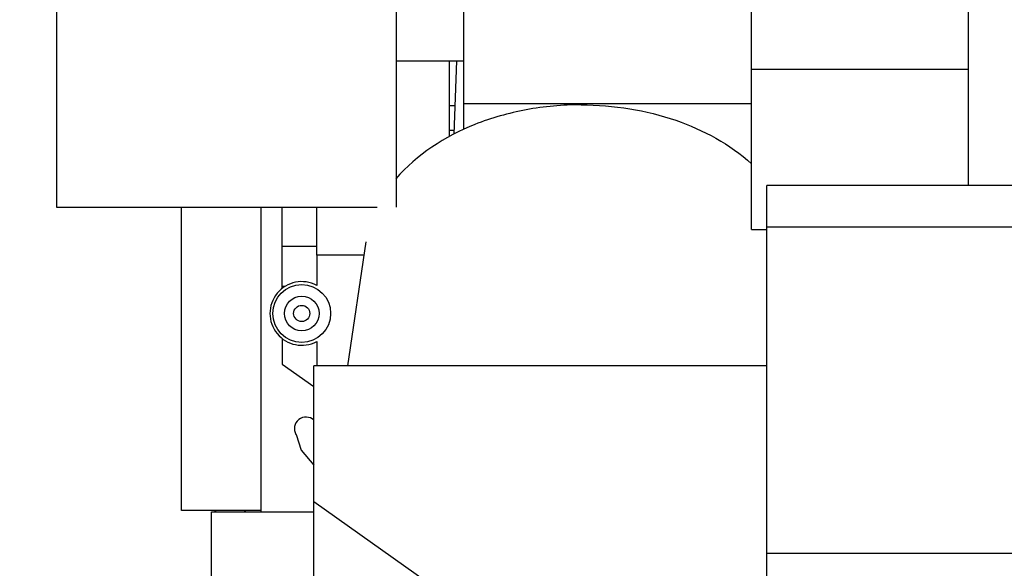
# Model space of a CAD drawing. Header units: millimetres. Extents: x 0 to 1189, y 0 to 841.
# Tile 94 of 103: x 1006 to 1049, y 664 to 688. Entities that reach past the tile are written whole.
import ezdxf
from ezdxf.enums import TextEntityAlignment as Align

# ---------------------------------------------------------------- set-up
doc = ezdxf.new("R2010")
doc.units = ezdxf.units.MM
doc.header["$LTSCALE"] = 65.395
doc.layers.get('0').update_dxf_attribs({"linetype": 'CONTINUOUS'})
for name, color, linetype in [('1937_111000_09_SIMPLE1_D_ABL333', 7, 'CONTINUOUS'), ('1937_111000_09_SIMPLE1_T1_D_PBL334', 7, 'CONTINUOUS'), ('32007_060000_TLKGS_KGS_V_ABL335', 7, 'CONTINUOUS'), ('32007_061000_TLKGS_KGS_V_ABL336', 7, 'CONTINUOUS'), ('32007_062000_TLKGS_KGS_TL_V_ABL359', 7, 'CONTINUOUS'), ('32007_724700_02_SIMPLE1_T1_X_PBL395', 7, 'CONTINUOUS'), ('32007_724700_02_SIMPLE1_X_ABL394', 7, 'CONTINUOUS'), ('32007_725700_01_SIMPLE1_T1_X_PBL361', 7, 'CONTINUOUS'), ('32007_725700_01_SIMPLE1_X_ABL360', 7, 'CONTINUOUS'), ('32067_000000_TLKGS_MARKETING_ABL328', 7, 'CONTINUOUS'), ('32067_030000_TLKGS_V_ABL329', 7, 'CONTINUOUS'), ('32067_100000_TLKGS_V_ABL330', 7, 'CONTINUOUS'), ('32067_171000_01_SIMPLE1_T1_X_PBL914', 7, 'CONTINUOUS'), ('32067_171000_01_SIMPLE1_T3_X_PBL447', 7, 'CONTINUOUS'), ('32067_171000_01_SIMPLE1_X_ABL446', 7, 'CONTINUOUS'), ('32067_700000_TLKGS_V_ABL397', 7, 'CONTINUOUS'), ('32067_727000_01_SIMPLE1_T1_X_PBL399', 7, 'CONTINUOUS'), ('32067_727000_01_SIMPLE1_X_ABL398', 7, 'CONTINUOUS'), ('34007_452000_01_SIMPLE1_T1_X_PBL380', 7, 'CONTINUOUS'), ('34007_452000_01_SIMPLE1_X_ABL379', 7, 'CONTINUOUS'), ('left_3_VBL327', 7, 'CONTINUOUS')]:
    doc.layers.add(name, color=color, linetype=linetype)
doc.styles.get("Standard").update_dxf_attribs({"font": 'txt', "width": 0.6})
doc.dimstyles.new('DIMSTYLE_2', dxfattribs={"dimtxt": 3.5, "dimasz": 3.5, "dimexe": 1.8, "dimexo": 0, "dimgap": 0.875, "dimtad": 1, "dimdec": 0, "dimlfac": 20, "dimdsep": 46, "dimtxsty": 'Standard', "dimblk": '_FILLED', "dimblk1": '_FILLED', "dimblk2": '_FILLED', "dimcen": 0.09, "dimadec": 0, "dimazin": 0, "dimtp": 2, "dimtm": 2, "dimtfac": 1, "dimtdec": 0, "dimtofl": 0, "dimtmove": 0, "dimatfit": 3, "dimldrblk": '_FILLED', "dimfxl": 1, "dimtolj": 1, "dimarcsym": 0})

# ---------------------------------------------------------------- blocks, each defined once
blk = doc.blocks.new('_FILLED')
at = {"color": 0, "linetype": 'ByBlock'}
blk.add_solid([(0, 0), (-1, 0.167), (-1, -0.167)], dxfattribs=at)
blk = doc.blocks.new('*D10')
at = {"color": 2, "linetype": 'Continuous'}
for p, q in [((1038.802, 738.342), (976.7, 738.342)), ((978.5, 738.342), (978.5, 655.421)), ((978.5, 572.5), (978.5, 655.421)), ((1011.25, 572.5), (976.7, 572.5))]:
    blk.add_line(p, q, dxfattribs=at)
at = {"color": 2, "linetype": 'Continuous', "xscale": 3.5, "yscale": 3.5, "zscale": 3.5}
for p, rotation in [((978.5, 738.342), 90), ((978.5, 572.5), 270)]:
    blk.add_blockref('_FILLED', p, dxfattribs=dict(at, rotation=rotation))
at = {"color": 2, "linetype": 'Continuous'}
for s, width, p in [(')', 0.333333, (977.625, 660.213)), ('3317', 0.60119, (977.625, 655.421)), ('(', 0.333333, (977.625, 650.63))]:
    blk.add_text(s, height=3.5, rotation=90, dxfattribs=dict(at, width=width)).set_placement(p, align=Align.CENTER)
blk = doc.blocks.new('1937_111000_09_SIMPLE1_T1_D_PBL334', base_point=(1050, 619.625))
at = {"layer": '1937_111000_09_SIMPLE1_T1_D_PBL334', "color": 7, "linetype": 'Continuous'}
for p, q in [((1014.5, 663.45), (1014.5, 666.75)), ((1014.5, 666.75), (1016.65, 666.75))]:
    blk.add_line(p, q, dxfattribs=at)
blk = doc.blocks.new('1937_111000_09_SIMPLE1_D_ABL333', base_point=(1050, 619.625))
at = {"layer": '1937_111000_09_SIMPLE1_T1_D_PBL334'}
blk.add_blockref('1937_111000_09_SIMPLE1_T1_D_PBL334', (1050, 619.625), dxfattribs=at)
blk = doc.blocks.new('32067_171000_01_SIMPLE1_T3_X_PBL447', base_point=(1024.915, 684.311))
at = {"layer": '32067_171000_01_SIMPLE1_T3_X_PBL447', "color": 7, "linetype": 'Continuous'}
blk.add_line((1024.8, 684.311), (1025.029, 684.311), dxfattribs=at)
blk = doc.blocks.new('32067_171000_01_SIMPLE1_T1_X_PBL914', base_point=(1015.3, 666.773))
at = {"layer": '32067_171000_01_SIMPLE1_T1_X_PBL914', "color": 7, "linetype": 'Continuous'}
for centre, start, end in [((1014.75, 666.95), 230.6932, 270), ((1015.85, 666.95), 270, 309.3068)]:
    blk.add_arc(centre, 0.2, start, end, dxfattribs=at)
blk = doc.blocks.new('32067_171000_01_SIMPLE1_X_ABL446', base_point=(1019.826, 675.53))
at = {"layer": '32067_171000_01_SIMPLE1_T1_X_PBL914'}
blk.add_blockref('32067_171000_01_SIMPLE1_T1_X_PBL914', (1015.3, 666.773), dxfattribs=at)
at = {"layer": '32067_171000_01_SIMPLE1_T3_X_PBL447'}
blk.add_blockref('32067_171000_01_SIMPLE1_T3_X_PBL447', (1024.915, 684.311), dxfattribs=at)
blk = doc.blocks.new('32067_100000_TLKGS_V_ABL330', base_point=(1048.847, 615.855))
at = {"layer": '1937_111000_09_SIMPLE1_D_ABL333'}
blk.add_blockref('1937_111000_09_SIMPLE1_D_ABL333', (1050, 619.625), dxfattribs=at)
at = {"layer": '32067_171000_01_SIMPLE1_X_ABL446'}
blk.add_blockref('32067_171000_01_SIMPLE1_X_ABL446', (1019.826, 675.53), dxfattribs=at)
blk = doc.blocks.new('32067_727000_01_SIMPLE1_T1_X_PBL399', base_point=(1065.322, 710.192))
at = {"layer": '32067_727000_01_SIMPLE1_T1_X_PBL399', "color": 7, "linetype": 'Continuous'}
for p, q in [((1037.86, 678.95), (1037.86, 732.203)), ((1025.41, 683.28), (1025.41, 724.951)), ((1047.25, 680.85), (1047.25, 703.915)), ((1037.86, 685.883), (1047.25, 685.883)), ((1037.86, 684.389), (1025.41, 684.389)), ((1037.86, 678.95), (1038.525, 678.95))]:
    blk.add_line(p, q, dxfattribs=at)
blk = doc.blocks.new('32067_727000_01_SIMPLE1_X_ABL398', base_point=(1065.322, 710.192))
at = {"layer": '32067_727000_01_SIMPLE1_T1_X_PBL399'}
blk.add_blockref('32067_727000_01_SIMPLE1_T1_X_PBL399', (1065.322, 710.192), dxfattribs=at)
blk = doc.blocks.new('32067_700000_TLKGS_V_ABL397', base_point=(1065.322, 710.192))
at = {"layer": '32067_727000_01_SIMPLE1_X_ABL398'}
blk.add_blockref('32067_727000_01_SIMPLE1_X_ABL398', (1065.322, 710.192), dxfattribs=at)
blk = doc.blocks.new('32067_030000_TLKGS_V_ABL329', base_point=(1057.09, 644.962))
at = {"layer": '32067_100000_TLKGS_V_ABL330'}
blk.add_blockref('32067_100000_TLKGS_V_ABL330', (1048.847, 615.855), dxfattribs=at)
at = {"layer": '32067_700000_TLKGS_V_ABL397'}
blk.add_blockref('32067_700000_TLKGS_V_ABL397', (1065.322, 710.192), dxfattribs=at)
blk = doc.blocks.new('34007_452000_01_SIMPLE1_T1_X_PBL380', base_point=(1019.096, 676.5))
at = {"layer": '34007_452000_01_SIMPLE1_T1_X_PBL380', "color": 7, "linetype": 'Continuous'}
for p, q in [((1024.8, 682.977), (1024.8, 686.25)), ((1024.8, 683.25), (1024.991, 683.25)), ((1013.2, 666.8), (1013.2, 679.92)), ((1016.65, 666.75), (1016.65, 679.92)), ((1017.55, 676.401), (1017.55, 679.92)), ((1019.055, 677.85), (1019.055, 679.92)), ((1017.55, 678.232), (1019.055, 678.232)), ((1019.05, 677.85), (1019.05, 676.537)), ((1021.094, 677.85), (1019.05, 677.85)), ((1017.55, 676.5), (1017.687, 676.5)), ((1017.55, 674.249), (1017.55, 673.13)), ((1019.05, 674.113), (1019.05, 673.058)), ((1017.55, 673.13), (1018.925, 672.167)), ((1018.152, 670.089), (1018.381, 669.416)), ((1018.381, 669.416), (1018.925, 668.768)), ((1016.65, 666.8), (1013.2, 666.8)), ((1016.65, 666.75), (1018.925, 666.75))]:
    blk.add_line(p, q, dxfattribs=at)
for radius in [1.25, 0.75, 0.35]:
    blk.add_circle((1018.4, 675.325), radius, dxfattribs=at)
for centre, radius, start, end in [((1018.4, 675.325), 1.375, 61.7885, 298.2115), ((1018.581, 670.345), 0.5, 46.1798, 210.7843)]:
    blk.add_arc(centre, radius, start, end, dxfattribs=at)
blk = doc.blocks.new('34007_452000_01_SIMPLE1_X_ABL379', base_point=(1019.096, 676.5))
at = {"layer": '34007_452000_01_SIMPLE1_T1_X_PBL380'}
blk.add_blockref('34007_452000_01_SIMPLE1_T1_X_PBL380', (1019.096, 676.5), dxfattribs=at)
blk = doc.blocks.new('32007_061000_TLKGS_KGS_V_ABL336', base_point=(1050.785, 629.425))
at = {"layer": '34007_452000_01_SIMPLE1_X_ABL379'}
blk.add_blockref('34007_452000_01_SIMPLE1_X_ABL379', (1019.096, 676.5), dxfattribs=at)
blk = doc.blocks.new('32007_725700_01_SIMPLE1_T1_X_PBL361', base_point=(1040.17, 701.335))
at = {"layer": '32007_725700_01_SIMPLE1_T1_X_PBL361', "color": 7, "linetype": 'Continuous'}
for p, q in [((1007.785, 722.75), (1007.785, 679.92)), ((1022.485, 722.75), (1022.485, 679.92)), ((1022.485, 686.25), (1025.41, 686.25)), ((1022.485, 686.25), (1025.41, 686.25)), ((1025.098, 686.25), (1024.985, 683.082)), ((1007.785, 679.92), (1021.663, 679.92))]:
    blk.add_line(p, q, dxfattribs=at)
blk = doc.blocks.new('32007_725700_01_SIMPLE1_X_ABL360', base_point=(1040.17, 701.335))
at = {"layer": '32007_725700_01_SIMPLE1_T1_X_PBL361'}
blk.add_blockref('32007_725700_01_SIMPLE1_T1_X_PBL361', (1040.17, 701.335), dxfattribs=at)
blk = doc.blocks.new('32007_724700_02_SIMPLE1_T1_X_PBL395', base_point=(1051.513, 659.073))
at = {"layer": '32007_724700_02_SIMPLE1_T1_X_PBL395', "color": 7, "linetype": 'Continuous'}
for p, q in [((1038.525, 633.8), (1038.525, 680.85)), ((1063.675, 680.85), (1038.525, 680.85)), ((1038.525, 679.075), (1075.138, 679.075)), ((1021.179, 678.421), (1020.382, 673.058)), ((1018.925, 650.826), (1018.925, 673.058)), ((1038.525, 673.058), (1018.925, 673.058)), ((1030.685, 658.862), (1018.925, 667.178)), ((1060.975, 664.945), (1038.525, 664.945))]:
    blk.add_line(p, q, dxfattribs=at)
for points, knots in [([(1030.485, 684.345), (1029.69, 684.345), (1028.118, 684.203), (1025.28, 683.408), (1023.373, 682.2), (1022.477, 681.152)], [0, 0, 0, 0, 0.270156, 0.531679, 1, 1, 1, 1]), ([(1030.485, 684.345), (1031.19, 684.345), (1032.585, 684.234), (1035.16, 683.599), (1036.931, 682.643), (1037.863, 681.798)], [0, 0, 0, 0, 0.265973, 0.525252, 1, 1, 1, 1])]:
    blk.add_open_spline(points, degree=3, knots=knots, dxfattribs=at)
blk = doc.blocks.new('32007_724700_02_SIMPLE1_X_ABL394', base_point=(1051.513, 659.073))
at = {"layer": '32007_724700_02_SIMPLE1_T1_X_PBL395'}
blk.add_blockref('32007_724700_02_SIMPLE1_T1_X_PBL395', (1051.513, 659.073), dxfattribs=at)
blk = doc.blocks.new('32007_062000_TLKGS_KGS_TL_V_ABL359', base_point=(1056.717, 666.591))
at = {"layer": '32007_724700_02_SIMPLE1_X_ABL394'}
blk.add_blockref('32007_724700_02_SIMPLE1_X_ABL394', (1051.513, 659.073), dxfattribs=at)
at = {"layer": '32007_725700_01_SIMPLE1_X_ABL360'}
blk.add_blockref('32007_725700_01_SIMPLE1_X_ABL360', (1040.17, 701.335), dxfattribs=at)
blk = doc.blocks.new('32007_060000_TLKGS_KGS_V_ABL335', base_point=(1051.297, 647.675))
at = {"layer": '32007_061000_TLKGS_KGS_V_ABL336'}
blk.add_blockref('32007_061000_TLKGS_KGS_V_ABL336', (1050.785, 629.425), dxfattribs=at)
at = {"layer": '32007_062000_TLKGS_KGS_TL_V_ABL359'}
blk.add_blockref('32007_062000_TLKGS_KGS_TL_V_ABL359', (1056.717, 666.591), dxfattribs=at)
blk = doc.blocks.new('32067_000000_TLKGS_MARKETING_ABL328', base_point=(1051.297, 643.638))
at = {"layer": '32007_060000_TLKGS_KGS_V_ABL335'}
blk.add_blockref('32007_060000_TLKGS_KGS_V_ABL335', (1051.297, 647.675), dxfattribs=at)
at = {"layer": '32067_030000_TLKGS_V_ABL329'}
blk.add_blockref('32067_030000_TLKGS_V_ABL329', (1057.09, 644.962), dxfattribs=at)
blk = doc.blocks.new('LEFT_3_VBL327', base_point=(1060.565, 645.483))
at = {"layer": '32067_000000_TLKGS_MARKETING_ABL328'}
blk.add_blockref('32067_000000_TLKGS_MARKETING_ABL328', (1051.297, 643.638), dxfattribs=at)

msp = doc.modelspace()

# ---------------------------------------------------------------- block references
at = {"layer": 'left_3_VBL327'}
msp.add_blockref('LEFT_3_VBL327', (1060.56515, 645.48314), dxfattribs=at)

# ---------------------------------------------------------------- dimensions: what is measured, and where the dimension line sits
at = {"color": 2, "linetype": 'Continuous'}
dim = msp.add_linear_dim(base=(978.5, 738.34239), p1=(1011.25, 572.5), p2=(1038.80196, 738.34239), angle=90, text='(<>)', dimstyle='DIMSTYLE_2', dxfattribs=at)
dim.commit()
dim.dimension.update_dxf_attribs({"geometry": '*D10', "text_midpoint": (978.5, 655.4212), "dimtype": 160})

doc.saveas('drawing.dxf')
